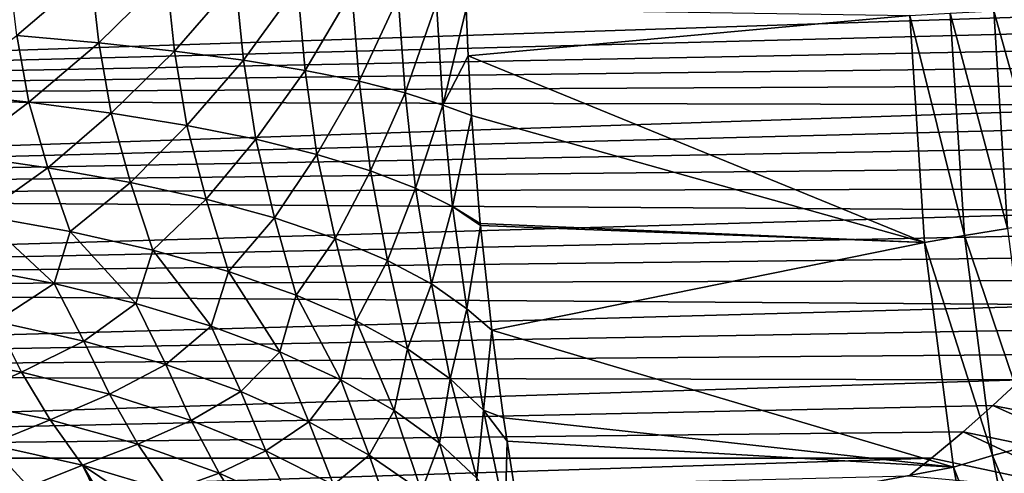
# Model space of a CAD drawing. Header units: metres. Extents: x -13 to 104, y -17 to 17.
# Tile 174 of 235: x 70.07 to 74.23, y -2.42 to -0.5. Entities that reach past the tile are written whole.
import ezdxf

# ---------------------------------------------------------------- set-up
doc = ezdxf.new("R2010")
doc.units = ezdxf.units.M
doc.layers.add('solid_508351', color=7, linetype='CONTINUOUS')

msp = doc.modelspace()

# ---------------------------------------------------------------- linework, layer by layer
at = {"layer": 'solid_508351'}
for points in [[(70.058258, -0.56548, -5.436319), (70.024445, -0.281395, -5.438846), (70.370636, -0.296759, -5.760036)], [(70.404976, -0.596295, -5.760427), (70.058258, -0.56548, -5.436319), (70.370636, -0.296759, -5.760036)], [(70.404976, -0.596295, -5.760427), (70.370636, -0.296759, -5.760036), (70.69046, -0.31421, -6.107398)], [(70.724838, -0.631225, -6.110688), (70.404976, -0.596295, -5.760427), (70.69046, -0.31421, -6.107398)], [(70.724838, -0.631225, -6.110688), (70.69046, -0.31421, -6.107398), (70.981918, -0.333638, -6.478777)], [(71.015823, -0.670048, -6.484897), (70.724838, -0.631225, -6.110688), (70.981918, -0.333638, -6.478777)], [(71.015823, -0.670048, -6.484897), (70.981918, -0.333638, -6.478777), (71.243217, -0.354922, -6.871869)], [(71.2761, -0.712522, -6.880703), (71.015823, -0.670048, -6.484897), (71.243217, -0.354922, -6.871869)], [(71.2761, -0.712522, -6.880703), (71.243217, -0.354922, -6.871869), (71.472725, -0.377931, -7.284235)], [(71.504036, -0.758378, -7.295617), (71.2761, -0.712522, -6.880703), (71.472725, -0.377931, -7.284235)], [(71.504036, -0.758378, -7.295617), (71.472725, -0.377931, -7.284235), (71.669029, -0.402523, -7.713318)], [(71.698196, -0.80733, -7.727029), (71.504036, -0.758378, -7.295617), (71.669029, -0.402523, -7.713318)], [(71.698196, -0.80733, -7.727029), (71.669029, -0.402523, -7.713318), (71.830894, -0.428544, -8.156456)], [(75.279472, -0.454725, 3.974069), (63.859383, -0.418046, 3.978093), (63.859383, -0.831669, 3.912586)], [(75.26004, -0.533, 3.96433), (75.279472, -0.454725, 3.974069), (63.859383, -0.831669, 3.912586)], [(71.857368, -0.859067, -8.172226), (71.698196, -0.80733, -7.727029), (71.830894, -0.428544, -8.156456)], [(71.857368, -0.859067, -8.172226), (71.830894, -0.428544, -8.156456), (71.955513, -0.452297, -8.603558)], [(71.857368, -0.859067, -8.172226), (71.955513, -0.452297, -8.603558), (71.9636, -0.651602, -8.60922)], [(73.829865, -0.480973, -9.915989), (71.9636, -0.651602, -8.60922), (71.955513, -0.452297, -8.603558)], [(74.183327, -0.461345, -10.098885), (74.376228, -0.451978, -10.153754), (74.433197, -1.353255, -10.193647)], [(73.829865, -0.480973, -9.915989), (73.891319, -1.44, -9.959022), (71.9636, -0.651602, -8.60922)], [(74.059418, -1.410355, -10.060679), (73.829865, -0.480973, -9.915989), (73.999504, -0.471066, -10.018728)], [(74.059418, -1.410355, -10.060679), (73.891319, -1.44, -9.959022), (73.829865, -0.480973, -9.915989)], [(73.999504, -0.471066, -10.018728), (74.183327, -0.461345, -10.098885), (74.241737, -1.381276, -10.139787)], [(74.059418, -1.410355, -10.060679), (73.999504, -0.471066, -10.018728), (74.241737, -1.381276, -10.139787)], [(74.241737, -1.381276, -10.139787), (74.183327, -0.461345, -10.098885), (74.433197, -1.353255, -10.193647)], [(75.237114, -0.61243, 3.952838), (75.26004, -0.533, 3.96433), (63.859383, -0.831669, 3.912586)], [(70.109558, -0.846571, -5.428563), (69.736801, -0.806691, -5.128591), (70.058258, -0.56548, -5.436319)], [(70.109558, -0.846571, -5.428563), (70.058258, -0.56548, -5.436319), (70.404976, -0.596295, -5.760427)], [(75.210426, -0.693286, 3.939461), (75.237114, -0.61243, 3.952838), (63.859383, -0.831669, 3.912586)], [(70.456963, -0.892947, -5.756698), (70.109558, -0.846571, -5.428563), (70.404976, -0.596295, -5.760427)], [(70.456963, -0.892947, -5.756698), (70.404976, -0.596295, -5.760427), (70.724838, -0.631225, -6.110688)], [(70.77681, -0.945523, -6.110893), (70.456963, -0.892947, -5.756698), (70.724838, -0.631225, -6.110688)], [(70.77681, -0.945523, -6.110893), (70.724838, -0.631225, -6.110688), (71.015823, -0.670048, -6.484897)], [(71.977959, -0.903121, -8.619271), (71.857368, -0.859067, -8.172226), (71.9636, -0.651602, -8.60922)], [(73.891319, -1.44, -9.959022), (71.977959, -0.903121, -8.619271), (71.9636, -0.651602, -8.60922)], [(75.180168, -0.775334, 3.924138), (75.210426, -0.693286, 3.939461), (63.859383, -0.831669, 3.912586)], [(71.067032, -1.003961, -6.488878), (70.77681, -0.945523, -6.110893), (71.015823, -0.670048, -6.484897)], [(71.067032, -1.003961, -6.488878), (71.015823, -0.670048, -6.484897), (71.2761, -0.712522, -6.880703)], [(71.325775, -1.067887, -6.888229), (71.067032, -1.003961, -6.488878), (71.2761, -0.712522, -6.880703)], [(71.325775, -1.067887, -6.888229), (71.2761, -0.712522, -6.880703), (71.504036, -0.758378, -7.295617)], [(75.145622, -0.859097, 3.906655), (75.180168, -0.775334, 3.924138), (63.859383, -0.831669, 3.912586)], [(71.551384, -1.136892, -7.306389), (71.325775, -1.067887, -6.888229), (71.504036, -0.758378, -7.295617)], [(71.551384, -1.136892, -7.306389), (71.504036, -0.758378, -7.295617), (71.698196, -0.80733, -7.727029)], [(69.814339, -1.070149, -5.119285), (69.736801, -0.806691, -5.128591), (70.109558, -0.846571, -5.428563)], [(71.742409, -1.210532, -7.740674), (71.551384, -1.136892, -7.306389), (71.698196, -0.80733, -7.727029)], [(71.742409, -1.210532, -7.740674), (71.698196, -0.80733, -7.727029), (71.857368, -0.859067, -8.172226)], [(75.145622, -0.859097, 3.906655), (63.859383, -0.831669, 3.912586), (63.859383, -1.23598, 3.804242)], [(75.106697, -0.944626, 3.88686), (75.145622, -0.859097, 3.906655), (63.859383, -1.23598, 3.804242)], [(70.189232, -1.123857, -5.426347), (69.814339, -1.070149, -5.119285), (70.109558, -0.846571, -5.428563)], [(70.189232, -1.123857, -5.426347), (70.109558, -0.846571, -5.428563), (70.456963, -0.892947, -5.756698)], [(71.897629, -1.288335, -8.188304), (71.742409, -1.210532, -7.740674), (71.857368, -0.859067, -8.172226)], [(71.897629, -1.288335, -8.188304), (71.857368, -0.859067, -8.172226), (71.977959, -0.903121, -8.619271)], [(70.537682, -1.186407, -5.761585), (70.189232, -1.123857, -5.426347), (70.456963, -0.892947, -5.756698)], [(70.537682, -1.186407, -5.761585), (70.456963, -0.892947, -5.756698), (70.77681, -0.945523, -6.110893)], [(71.897629, -1.288335, -8.188304), (71.977959, -0.903121, -8.619271), (72.014915, -1.359208, -8.64515)], [(73.891319, -1.44, -9.959022), (72.014915, -1.359208, -8.64515), (71.977959, -0.903121, -8.619271)], [(75.063377, -1.031832, 3.864625), (75.106697, -0.944626, 3.88686), (63.859383, -1.23598, 3.804242)], [(70.857391, -1.257385, -6.122784), (70.537682, -1.186407, -5.761585), (70.77681, -0.945523, -6.110893)], [(70.857391, -1.257385, -6.122784), (70.77681, -0.945523, -6.110893), (71.067032, -1.003961, -6.488878)], [(75.014664, -1.1213, 3.83962), (75.063377, -1.031832, 3.864625), (63.859383, -1.23598, 3.804242)], [(71.14624, -1.336323, -6.507555), (70.857391, -1.257385, -6.122784), (71.067032, -1.003961, -6.488878)], [(71.14624, -1.336323, -6.507555), (71.067032, -1.003961, -6.488878), (71.325775, -1.067887, -6.888229)], [(69.906197, -1.326031, -5.104189), (69.814339, -1.070149, -5.119285), (70.189232, -1.123857, -5.426347)], [(71.402328, -1.422698, -6.913357), (71.14624, -1.336323, -6.507555), (71.325775, -1.067887, -6.888229)], [(71.402328, -1.422698, -6.913357), (71.325775, -1.067887, -6.888229), (71.551384, -1.136892, -7.306389)], [(74.960739, -1.212895, 3.811677), (75.014664, -1.1213, 3.83962), (63.859383, -1.23598, 3.804242)], [(70.283112, -1.393655, -5.419006), (69.906197, -1.326031, -5.104189), (70.189232, -1.123857, -5.426347)], [(70.283112, -1.393655, -5.419006), (70.189232, -1.123857, -5.426347), (70.537682, -1.186407, -5.761585)], [(71.623955, -1.51594, -7.337507), (71.402328, -1.422698, -6.913357), (71.551384, -1.136892, -7.306389)], [(71.623955, -1.51594, -7.337507), (71.551384, -1.136892, -7.306389), (71.742409, -1.210532, -7.740674)], [(70.63237, -1.472619, -5.761835), (70.283112, -1.393655, -5.419006), (70.537682, -1.186407, -5.761585)], [(70.63237, -1.472619, -5.761835), (70.537682, -1.186407, -5.761585), (70.857391, -1.257385, -6.122784)], [(74.901253, -1.306599, 3.780582), (74.960739, -1.212895, 3.811677), (63.859383, -1.23598, 3.804242)], [(74.901253, -1.306599, 3.780582), (63.859383, -1.23598, 3.804242), (63.859383, -1.626961, 3.654177)], [(71.809662, -1.615432, -7.777201), (71.623955, -1.51594, -7.337507), (71.742409, -1.210532, -7.740674)], [(71.809662, -1.615432, -7.777201), (71.742409, -1.210532, -7.740674), (71.897629, -1.288335, -8.188304)], [(70.951591, -1.562384, -6.130334), (70.63237, -1.472619, -5.761835), (70.857391, -1.257385, -6.122784)], [(70.951591, -1.562384, -6.130334), (70.857391, -1.257385, -6.122784), (71.14624, -1.336323, -6.507555)], [(71.958214, -1.720516, -8.229534), (71.809662, -1.615432, -7.777201), (71.897629, -1.288335, -8.188304)], [(72.015862, -1.368934, -8.645812), (71.897629, -1.288335, -8.188304), (72.014915, -1.359208, -8.64515)], [(71.958214, -1.720516, -8.229534), (71.897629, -1.288335, -8.188304), (72.015862, -1.368934, -8.645812)], [(74.835289, -1.402675, 3.745998), (74.901253, -1.306599, 3.780582), (63.859383, -1.626961, 3.654177)], [(70.215652, -1.613639, -5.252044), (69.845451, -1.54246, -4.958172), (69.906197, -1.326031, -5.104189)], [(70.215652, -1.613639, -5.252044), (69.906197, -1.326031, -5.104189), (70.283112, -1.393655, -5.419006)], [(71.238579, -1.662337, -6.521987), (70.951591, -1.562384, -6.130334), (71.14624, -1.336323, -6.507555)], [(71.238579, -1.662337, -6.521987), (71.14624, -1.336323, -6.507555), (71.402328, -1.422698, -6.913357)], [(71.958214, -1.720516, -8.229534), (72.015862, -1.368934, -8.645812), (72.064514, -1.811162, -8.679879)], [(73.891319, -1.44, -9.959022), (72.015862, -1.368934, -8.645812), (72.014915, -1.359208, -8.64515)], [(73.891319, -1.44, -9.959022), (72.064514, -1.811162, -8.679879), (72.015862, -1.368934, -8.645812)], [(74.763191, -1.500871, 3.707747), (74.835289, -1.402675, 3.745998), (63.859383, -1.626961, 3.654177)], [(70.560959, -1.697647, -5.571699), (70.215652, -1.613639, -5.252044), (70.283112, -1.393655, -5.419006)], [(70.560959, -1.697647, -5.571699), (70.283112, -1.393655, -5.419006), (70.63237, -1.472619, -5.761835)], [(74.178879, -2.341131, -10.14433), (73.891319, -1.44, -9.959022), (74.059418, -1.410355, -10.060679)], [(74.059418, -1.410355, -10.060679), (74.241737, -1.381276, -10.139787), (74.358215, -2.292944, -10.221347)], [(74.178879, -2.341131, -10.14433), (74.059418, -1.410355, -10.060679), (74.358215, -2.292944, -10.221347)], [(71.491394, -1.771795, -6.93412), (71.238579, -1.662337, -6.521987), (71.402328, -1.422698, -6.913357)], [(71.491394, -1.771795, -6.93412), (71.402328, -1.422698, -6.913357), (71.623955, -1.51594, -7.337507)], [(73.891319, -1.44, -9.959022), (74.013863, -2.390274, -10.044827), (72.064514, -1.811162, -8.679879)], [(74.178879, -2.341131, -10.14433), (74.013863, -2.390274, -10.044827), (73.891319, -1.44, -9.959022)], [(70.879189, -1.793953, -5.915109), (70.560959, -1.697647, -5.571699), (70.63237, -1.472619, -5.761835)], [(70.879189, -1.793953, -5.915109), (70.63237, -1.472619, -5.761835), (70.951591, -1.562384, -6.130334)], [(74.68441, -1.601145, 3.665561), (74.763191, -1.500871, 3.707747), (63.859383, -1.626961, 3.654177)], [(71.70829, -1.890011, -7.363918), (71.491394, -1.771795, -6.93412), (71.623955, -1.51594, -7.337507)], [(71.70829, -1.890011, -7.363918), (71.623955, -1.51594, -7.337507), (71.809662, -1.615432, -7.777201)], [(69.969231, -1.773867, -4.936182), (69.845451, -1.54246, -4.958172), (70.215652, -1.613639, -5.252044)], [(71.16832, -1.901945, -6.280097), (70.879189, -1.793953, -5.915109), (70.951591, -1.562384, -6.130334)], [(71.16832, -1.901945, -6.280097), (70.951591, -1.562384, -6.130334), (71.238579, -1.662337, -6.521987)], [(74.598381, -1.703442, 3.619155), (74.68441, -1.601145, 3.665561), (63.859383, -1.626961, 3.654177)], [(70.341301, -1.857286, -5.239519), (69.969231, -1.773867, -4.936182), (70.215652, -1.613639, -5.252044)], [(70.341301, -1.857286, -5.239519), (70.215652, -1.613639, -5.252044), (70.560959, -1.697647, -5.571699)], [(71.887802, -2.016178, -7.808446), (71.70829, -1.890011, -7.363918), (71.809662, -1.615432, -7.777201)], [(71.887802, -2.016178, -7.808446), (71.809662, -1.615432, -7.777201), (71.958214, -1.720516, -8.229534)], [(74.598381, -1.703442, 3.619155), (63.859383, -1.626961, 3.654177), (63.859383, -1.999991, 3.464086)], [(71.426521, -2.020939, -6.664348), (71.16832, -1.901945, -6.280097), (71.238579, -1.662337, -6.521987)], [(71.426521, -2.020939, -6.664348), (71.238579, -1.662337, -6.521987), (71.491394, -1.771795, -6.93412)], [(74.505409, -1.807465, 3.568343), (74.598381, -1.703442, 3.619155), (63.859383, -1.999991, 3.464086)], [(70.68721, -1.956159, -5.568119), (70.341301, -1.857286, -5.239519), (70.560959, -1.697647, -5.571699)], [(70.68721, -1.956159, -5.568119), (70.560959, -1.697647, -5.571699), (70.879189, -1.793953, -5.915109)], [(72.028702, -2.149434, -8.264669), (71.887802, -2.016178, -7.808446), (71.958214, -1.720516, -8.229534)], [(72.028702, -2.149434, -8.264669), (71.958214, -1.720516, -8.229534), (72.064514, -1.811162, -8.679879)], [(70.07766, -1.98776, -4.890779), (69.681747, -1.913075, -4.608634), (69.969231, -1.773867, -4.936182)], [(70.07766, -1.98776, -4.890779), (69.969231, -1.773867, -4.936182), (70.341301, -1.857286, -5.239519)], [(71.652153, -2.15018, -7.065425), (71.426521, -2.020939, -6.664348), (71.491394, -1.771795, -6.93412)], [(71.652153, -2.15018, -7.065425), (71.491394, -1.771795, -6.93412), (71.70829, -1.890011, -7.363918)], [(74.404762, -1.913316, 3.512723), (74.505409, -1.807465, 3.568343), (63.859383, -1.999991, 3.464086)], [(71.004677, -2.069836, -5.919819), (70.68721, -1.956159, -5.568119), (70.879189, -1.793953, -5.915109)], [(71.004677, -2.069836, -5.919819), (70.879189, -1.793953, -5.915109), (71.16832, -1.901945, -6.280097)], [(72.028702, -2.149434, -8.264669), (72.064514, -1.811162, -8.679879), (72.113907, -2.181471, -8.714462)], [(74.013863, -2.390274, -10.044827), (72.113907, -2.181471, -8.714462), (72.064514, -1.811162, -8.679879)], [(70.449356, -2.080988, -5.199128), (70.07766, -1.98776, -4.890779), (70.341301, -1.857286, -5.239519)], [(70.449356, -2.080988, -5.199128), (70.341301, -1.857286, -5.239519), (70.68721, -1.956159, -5.568119)], [(71.291634, -2.19757, -6.292309), (71.004677, -2.069836, -5.919819), (71.16832, -1.901945, -6.280097)], [(71.291634, -2.19757, -6.292309), (71.16832, -1.901945, -6.280097), (71.426521, -2.020939, -6.664348)], [(71.843781, -2.288848, -7.480785), (71.652153, -2.15018, -7.065425), (71.70829, -1.890011, -7.363918)], [(71.843781, -2.288848, -7.480785), (71.70829, -1.890011, -7.363918), (71.887802, -2.016178, -7.808446)], [(74.29615, -2.020812, 3.452002), (74.404762, -1.913316, 3.512723), (63.859383, -1.999991, 3.464086)], [(69.804405, -2.108329, -4.555474), (69.681747, -1.913075, -4.608634), (70.07766, -1.98776, -4.890779)], [(70.199455, -2.189596, -4.844429), (69.804405, -2.108329, -4.555474), (70.07766, -1.98776, -4.890779)], [(70.199455, -2.189596, -4.844429), (70.07766, -1.98776, -4.890779), (70.449356, -2.080988, -5.199128)], [(70.794357, -2.192135, -5.53162), (70.449356, -2.080988, -5.199128), (70.68721, -1.956159, -5.568119)], [(70.794357, -2.192135, -5.53162), (70.68721, -1.956159, -5.568119), (71.004677, -2.069836, -5.919819)], [(74.29615, -2.020812, 3.452002), (63.859383, -1.999991, 3.464086), (63.859383, -2.35113, 3.236079)], [(74.17971, -2.129652, 3.385939), (74.29615, -2.020812, 3.452002), (63.859383, -2.35113, 3.236079)], [(71.546173, -2.33852, -6.683137), (71.291634, -2.19757, -6.292309), (71.426521, -2.020939, -6.664348)], [(71.546173, -2.33852, -6.683137), (71.426521, -2.020939, -6.664348), (71.652153, -2.15018, -7.065425)], [(72.000198, -2.436064, -7.907794), (71.843781, -2.288848, -7.480785), (71.887802, -2.016178, -7.808446)], [(72.000198, -2.436064, -7.907794), (71.887802, -2.016178, -7.808446), (72.028702, -2.149434, -8.264669)], [(74.888351, -2.268774, 3.325786), (74.29615, -2.020812, 3.452002), (74.17971, -2.129652, 3.385939)], [(71.110352, -2.320458, -5.886034), (70.794357, -2.192135, -5.53162), (71.004677, -2.069836, -5.919819)], [(71.110352, -2.320458, -5.886034), (71.004677, -2.069836, -5.919819), (71.291634, -2.19757, -6.292309)], [(69.94252, -2.293742, -4.501745), (69.804405, -2.108329, -4.555474), (70.199455, -2.189596, -4.844429)], [(70.569878, -2.29192, -5.15824), (70.199455, -2.189596, -4.844429), (70.449356, -2.080988, -5.199128)], [(70.569878, -2.29192, -5.15824), (70.449356, -2.080988, -5.199128), (70.794357, -2.192135, -5.53162)], [(74.054543, -2.240072, 3.313921), (74.17971, -2.129652, 3.385939), (63.859383, -2.35113, 3.236079)], [(71.766632, -2.491759, -7.089734), (71.546173, -2.33852, -6.683137), (71.652153, -2.15018, -7.065425)], [(71.766632, -2.491759, -7.089734), (71.652153, -2.15018, -7.065425), (71.843781, -2.288848, -7.480785)], [(72.120407, -2.590895, -8.343744), (72.000198, -2.436064, -7.907794), (72.028702, -2.149434, -8.264669)], [(72.12825, -2.280454, -8.724506), (72.028702, -2.149434, -8.264669), (72.113907, -2.181471, -8.714462)], [(72.120407, -2.590895, -8.343744), (72.028702, -2.149434, -8.264669), (72.12825, -2.280454, -8.724506)], [(74.750854, -2.385694, 3.242937), (74.17971, -2.129652, 3.385939), (74.054543, -2.240072, 3.313921)], [(74.888351, -2.268774, 3.325786), (74.17971, -2.129652, 3.385939), (74.750854, -2.385694, 3.242937)], [(70.335541, -2.381103, -4.798349), (69.94252, -2.293742, -4.501745), (70.199455, -2.189596, -4.844429)], [(70.335541, -2.381103, -4.798349), (70.199455, -2.189596, -4.844429), (70.569878, -2.29192, -5.15824)], [(70.913177, -2.414608, -5.49478), (70.569878, -2.29192, -5.15824), (70.794357, -2.192135, -5.53162)], [(70.913177, -2.414608, -5.49478), (70.794357, -2.192135, -5.53162), (71.110352, -2.320458, -5.886034)], [(71.395233, -2.465101, -6.260001), (71.110352, -2.320458, -5.886034), (71.291634, -2.19757, -6.292309)], [(71.395233, -2.465101, -6.260001), (71.291634, -2.19757, -6.292309), (71.546173, -2.33852, -6.683137)], [(74.013863, -2.390274, -10.044827), (72.12825, -2.280454, -8.724506), (72.113907, -2.181471, -8.714462)], [(73.920708, -2.351609, 3.235728), (74.054543, -2.240072, 3.313921), (63.859383, -2.35113, 3.236079)], [(74.60862, -2.498994, 3.156413), (74.054543, -2.240072, 3.313921), (73.920708, -2.351609, 3.235728)], [(74.750854, -2.385694, 3.242937), (74.054543, -2.240072, 3.313921), (74.60862, -2.498994, 3.156413)], [(72.120407, -2.590895, -8.343744), (72.12825, -2.280454, -8.724506), (72.199364, -2.731475, -8.774302)], [(74.013863, -2.390274, -10.044827), (72.199364, -2.731475, -8.774302), (72.12825, -2.280454, -8.724506)], [(69.94252, -2.293742, -4.501745), (70.108009, -2.472417, -4.457183), (69.993614, -2.450557, -4.37478)], [(70.335541, -2.381103, -4.798349), (70.108009, -2.472417, -4.457183), (69.94252, -2.293742, -4.501745)], [(70.703644, -2.49194, -5.118182), (70.335541, -2.381103, -4.798349), (70.569878, -2.29192, -5.15824)], [(70.703644, -2.49194, -5.118182), (70.569878, -2.29192, -5.15824), (70.913177, -2.414608, -5.49478)], [(71.227013, -2.556829, -5.85177), (70.913177, -2.414608, -5.49478), (71.110352, -2.320458, -5.886034)], [(71.227013, -2.556829, -5.85177), (71.110352, -2.320458, -5.886034), (71.395233, -2.465101, -6.260001)], [(71.951561, -2.65628, -7.509424), (71.766632, -2.491759, -7.089734), (71.843781, -2.288848, -7.480785)], [(71.951561, -2.65628, -7.509424), (71.843781, -2.288848, -7.480785), (72.000198, -2.436064, -7.907794)], [(74.178879, -2.341131, -10.14433), (74.358215, -2.292944, -10.221347), (74.532066, -3.190896, -10.343076)], [(73.920708, -2.351609, 3.235728), (63.859383, -2.35113, 3.236079), (63.859383, -2.67658, 2.972511)], [(73.826614, -2.426471, 3.179975), (73.920708, -2.351609, 3.235728), (63.859383, -2.67658, 2.972511)], [(71.647095, -2.625095, -6.651021), (71.395233, -2.465101, -6.260001), (71.546173, -2.33852, -6.683137)], [(71.647095, -2.625095, -6.651021), (71.546173, -2.33852, -6.683137), (71.766632, -2.491759, -7.089734)], [(74.60862, -2.498994, 3.156413), (73.920708, -2.351609, 3.235728), (73.826614, -2.426471, 3.179975)], [(74.35717, -3.257776, -10.269173), (74.013863, -2.390274, -10.044827), (74.178879, -2.341131, -10.14433)], [(74.35717, -3.257776, -10.269173), (74.178879, -2.341131, -10.14433), (74.532066, -3.190896, -10.343076)], [(70.335541, -2.381103, -4.798349), (70.414734, -2.543818, -4.6947), (70.108009, -2.472417, -4.457183)], [(70.335541, -2.381103, -4.798349), (70.706345, -2.631064, -4.94559), (70.436981, -2.549771, -4.712927)], [(70.703644, -2.49194, -5.118182), (70.706345, -2.631064, -4.94559), (70.335541, -2.381103, -4.798349)], [(70.335541, -2.381103, -4.798349), (70.436981, -2.549771, -4.712927), (70.414734, -2.543818, -4.6947)], [(74.013863, -2.390274, -10.044827), (74.196747, -3.325996, -10.172883), (72.199364, -2.731475, -8.774302)], [(74.35717, -3.257776, -10.269173), (74.196747, -3.325996, -10.172883), (74.013863, -2.390274, -10.044827)], [(71.044296, -2.625494, -5.459054), (70.703644, -2.49194, -5.118182), (70.913177, -2.414608, -5.49478)], [(71.044296, -2.625494, -5.459054), (70.913177, -2.414608, -5.49478), (71.227013, -2.556829, -5.85177)]]:
    msp.add_3dface(points, dxfattribs=at)

doc.saveas('drawing.dxf')
